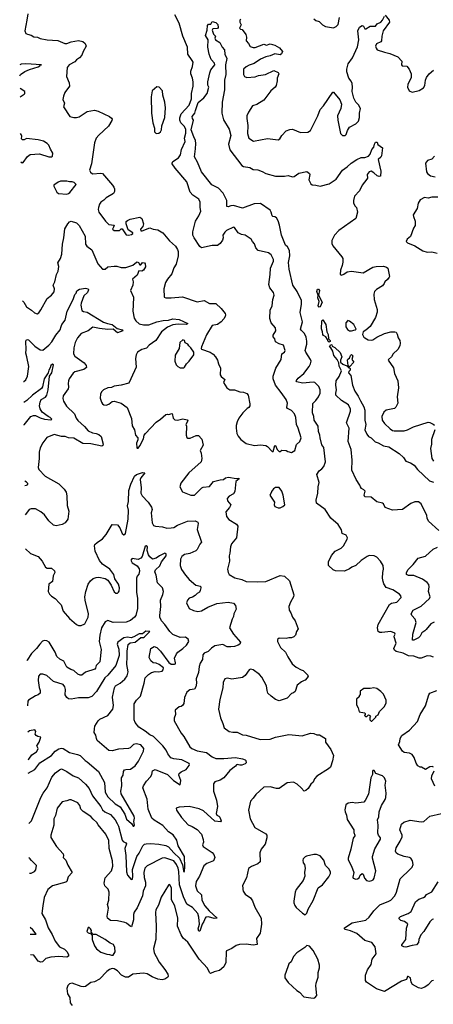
# Model space of a CAD drawing. Extents: x 2293139 to 2515392, y 824115 to 1006937.
# Tile 201 of 256: x 2320177 to 2324813, y 960138 to 971171. Entities that reach past the tile are written whole.
import ezdxf

# ---------------------------------------------------------------- set-up
doc = ezdxf.new("R2010")
doc.units = 0

msp = doc.modelspace()

# ---------------------------------------------------------------- linework, layer by layer
at = {"layer": '0CON10XD'}
for points in [[(2320270, 971235), (2320259, 971165), (2320234, 971045), (2320245, 971018), (2320265, 971007), (2320305, 970996), (2320335, 970980), (2320376, 970976), (2320405, 970960), (2320485, 970944), (2320605, 970937), (2320683, 970903), (2320705, 970904), (2320755, 970923), (2320836, 970936), (2320885, 970928), (2320911, 970905), (2320923, 970875), (2320889, 970815), (2320875, 970773), (2320849, 970745), (2320815, 970722), (2320795, 970697), (2320730, 970665), (2320710, 970635), (2320701, 970535), (2320731, 970465), (2320736, 970425), (2320684, 970355), (2320668, 970315), (2320661, 970275), (2320679, 970235), (2320667, 970195), (2320738, 970088), (2320785, 970074), (2320815, 970074), (2320845, 970084), (2320935, 970144), (2321015, 970159), (2321057, 970147), (2321183, 970085), (2321205, 970069), (2321212, 970055), (2321210, 970040), (2321173, 969977), (2321065, 969878), (2321035, 969843), (2321017, 969793), (2320981, 969555), (2320958, 969485), (2320971, 969461), (2320993, 969443), (2321085, 969452), (2321106, 969446), (2321219, 969315), (2321234, 969295), (2321240, 969275), (2321239, 969245), (2321230, 969225), (2321146, 969174), (2321122, 969148), (2321087, 969125), (2321070, 969105), (2321062, 969065), (2321058, 969045), (2321064, 969015), (2321139, 968915), (2321177, 968877), (2321235, 968870), (2321230, 968845), (2321218, 968825), (2321235, 968808), (2321295, 968810), (2321315, 968829), (2321325, 968828), (2321372, 968762), (2321395, 968756), (2321431, 968765), (2321446, 968775), (2321444, 968784), (2321393, 968815), (2321372, 968885), (2321372, 968908), (2321385, 968921), (2321415, 968935), (2321525, 968960), (2321547, 968945), (2321566, 968885), (2321556, 968854), (2321530, 968825), (2321533, 968805), (2321549, 968805), (2321635, 968840), (2321672, 968822), (2321725, 968816), (2321782, 968782), (2321855, 968693), (2321924, 968635), (2321947, 968595), (2321954, 968574), (2321954, 968525), (2321929, 968431), (2321905, 968390), (2321884, 968325), (2321832, 968265), (2321813, 968225), (2321793, 968155), (2321795, 968063), (2321814, 968054), (2321875, 968054), (2322000, 968065), (2322165, 968008), (2322245, 968023), (2322305, 967992), (2322375, 967990), (2322436, 967935), (2322479, 967879), (2322484, 967865), (2322481, 967845), (2322465, 967819), (2322434, 967786), (2322395, 967756), (2322335, 967743), (2322271, 967639), (2322213, 967505), (2322210, 967485), (2322215, 967480), (2322312, 967445), (2322345, 967423), (2322372, 967392), (2322394, 967355), (2322404, 967315), (2322427, 967265), (2322425, 967190), (2322435, 967172), (2322475, 967140), (2322463, 967105), (2322498, 967045), (2322534, 967024), (2322583, 967023), (2322645, 967001), (2322687, 966997), (2322722, 966982), (2322738, 966965), (2322758, 966865), (2322756, 966845), (2322744, 966826), (2322725, 966813), (2322679, 966765), (2322634, 966705), (2322614, 966665), (2322604, 966625), (2322602, 966595), (2322612, 966535), (2322624, 966504), (2322656, 966466), (2322715, 966421), (2322808, 966398), (2322875, 966408), (2322935, 966398), (2322955, 966388), (2323005, 966332), (2323017, 966333), (2323035, 966398), (2323045, 966398), (2323061, 966355), (2323085, 966332), (2323095, 966332), (2323115, 966346), (2323165, 966342), (2323184, 966334), (2323225, 966323), (2323260, 966345), (2323279, 966411), (2323315, 966444), (2323330, 966485), (2323299, 966595), (2323279, 966635), (2323272, 966715), (2323258, 966755), (2323225, 966793), (2323180, 966815), (2323171, 966825), (2323178, 966875), (2323162, 966915), (2323109, 966995), (2323044, 967075), (2323018, 967145), (2323019, 967175), (2323048, 967265), (2323109, 967365), (2323116, 967425), (2323145, 967447), (2323153, 967465), (2323135, 967525), (2323085, 967539), (2323043, 967563), (2323038, 967595), (2323018, 967618), (2323019, 967635), (2323048, 967685), (2323045, 967718), (2322996, 967775), (2322982, 967822), (2322986, 967915), (2323005, 967965), (2323013, 968037), (2323028, 968085), (2323022, 968115), (2322979, 968165), (2322969, 968205), (2322985, 968315), (2322987, 968385), (2323023, 968465), (2323020, 968485), (2322995, 968535), (2322965, 968560), (2322850, 968585), (2322825, 968613), (2322810, 968660), (2322787, 968685), (2322773, 968713), (2322706, 968756), (2322664, 968764), (2322625, 968783), (2322585, 968843), (2322575, 968847), (2322495, 968808), (2322475, 968789), (2322452, 968755), (2322456, 968725), (2322449, 968701), (2322425, 968664), (2322395, 968640), (2322335, 968641), (2322215, 968616), (2322195, 968630), (2322132, 968725), (2322118, 968755), (2322116, 968795), (2322147, 968913), (2322184, 968975), (2322206, 969025), (2322198, 969068), (2322201, 969125), (2322185, 969159), (2322118, 969205), (2322088, 969238), (2322050, 969355), (2321918, 969508), (2321887, 969555), (2321886, 969565), (2321895, 969581), (2321956, 969624), (2321981, 969655), (2321989, 969715), (2322032, 969805), (2322024, 969845), (2322039, 969901), (2322040, 969940), (2322025, 969975), (2321984, 970015), (2321972, 970045), (2321972, 970072), (2321986, 970115), (2322078, 970215), (2322103, 970283), (2322101, 970345), (2322121, 970425), (2322121, 970475), (2322115, 970515), (2322096, 970565), (2322096, 970595), (2322114, 970645), (2322120, 970695), (2322112, 970715), (2322061, 970785), (2322058, 970865), (2322005, 970985), (2321965, 971131), (2321917, 971225)], [(2324815, 964028), (2324785, 964039), (2324744, 964044), (2324675, 964018), (2324655, 964016), (2324595, 964038), (2324535, 964044), (2324476, 964074), (2324395, 964091), (2324379, 964105), (2324371, 964125), (2324396, 964186), (2324373, 964255), (2324373, 964265), (2324387, 964285), (2324380, 964295), (2324335, 964316), (2324235, 964304), (2324214, 964304), (2324196, 964315), (2324188, 964355), (2324196, 964394), (2324323, 964617), (2324345, 964632), (2324405, 964645), (2324452, 964695), (2324450, 964715), (2324434, 964734), (2324361, 964781), (2324285, 964810), (2324259, 964849), (2324249, 964875), (2324244, 964915), (2324246, 964975), (2324254, 965015), (2324250, 965055), (2324222, 965102), (2324178, 965148), (2324150, 965165), (2324095, 965166), (2324073, 965157), (2324005, 965111), (2323945, 965054), (2323898, 965035), (2323875, 965017), (2323819, 964991), (2323716, 964996), (2323690, 965005), (2323638, 965055), (2323637, 965095), (2323672, 965168), (2323714, 965216), (2323779, 965251), (2323805, 965277), (2323848, 965352), (2323850, 965365), (2323835, 965396), (2323793, 965415), (2323782, 965455), (2323745, 965514), (2323666, 965586), (2323602, 965682), (2323503, 965755), (2323501, 965789), (2323520, 965865), (2323523, 965935), (2323532, 965985), (2323506, 966075), (2323532, 966115), (2323563, 966137), (2323587, 966163), (2323604, 966216), (2323586, 966376), (2323565, 966408), (2323544, 966485), (2323542, 966515), (2323527, 966555), (2323522, 966615), (2323479, 966685), (2323473, 966725), (2323457, 966767), (2323461, 966869), (2323497, 966903), (2323525, 966945), (2323543, 966985), (2323546, 967025), (2323531, 967061), (2323485, 967107), (2323465, 967110), (2323345, 967099), (2323285, 967114), (2323277, 967125), (2323300, 967155), (2323361, 967205), (2323422, 967285), (2323436, 967314), (2323442, 967345), (2323438, 967365), (2323384, 967444), (2323376, 967465), (2323396, 967535), (2323397, 967567), (2323388, 967615), (2323368, 967655), (2323331, 967691), (2323326, 967705), (2323345, 967785), (2323319, 967889), (2323336, 967985), (2323336, 968025), (2323288, 968125), (2323237, 968197), (2323197, 968375), (2323191, 968451), (2323204, 968526), (2323201, 968585), (2323180, 968625), (2323155, 968646), (2323112, 968755), (2323090, 968870), (2323075, 968918), (2323055, 968951), (2323035, 968962), (2323015, 968965), (2323005, 968974), (2322996, 969015), (2322986, 969035), (2322875, 969111), (2322805, 969109), (2322675, 969059), (2322575, 969088), (2322543, 969087), (2322514, 969074), (2322499, 969079), (2322499, 969145), (2322457, 969227), (2322405, 969282), (2322330, 969320), (2322214, 969465), (2322171, 969575), (2322135, 969635), (2322149, 969725), (2322150, 969785), (2322146, 969816), (2322129, 969859), (2322100, 969935), (2322126, 970044), (2322114, 970065), (2322112, 970085), (2322141, 970125), (2322146, 970155), (2322178, 970242), (2322241, 970295), (2322278, 970345), (2322298, 970415), (2322287, 970437), (2322286, 970475), (2322308, 970575), (2322321, 970609), (2322366, 970665), (2322360, 970685), (2322324, 970724), (2322300, 970785), (2322287, 970865), (2322290, 970945), (2322259, 970995), (2322278, 971055), (2322283, 971107), (2322295, 971120), (2322318, 971122), (2322335, 971150), (2322375, 971138), (2322398, 971118), (2322401, 971085), (2322395, 971072), (2322342, 971068), (2322336, 971054), (2322349, 971009), (2322371, 970985), (2322366, 970965), (2322373, 970945), (2322420, 970915), (2322445, 970865), (2322471, 970835), (2322478, 970785), (2322497, 970735), (2322482, 970665), (2322489, 970555), (2322472, 970495), (2322472, 970385), (2322448, 970245), (2322443, 970125), (2322460, 970050), (2322525, 969945), (2322542, 969875), (2322519, 969775), (2322531, 969711), (2322665, 969537), (2322686, 969526), (2322755, 969513), (2322795, 969493), (2322847, 969487), (2322895, 969471), (2322935, 969449), (2323045, 969419), (2323145, 969419), (2323185, 969426), (2323235, 969410), (2323255, 969415), (2323305, 969452), (2323395, 969470), (2323427, 969447), (2323430, 969435), (2323418, 969375), (2323440, 969330), (2323455, 969320), (2323495, 969318), (2323545, 969306), (2323645, 969332), (2323725, 969385), (2323795, 969486), (2323847, 969523), (2323892, 969565), (2323955, 969606), (2324005, 969628), (2324045, 969628), (2324085, 969640), (2324105, 969663), (2324124, 969715), (2324148, 969742), (2324152, 969775), (2324165, 969798), (2324185, 969800), (2324192, 969772), (2324242, 969735), (2324231, 969645), (2324225, 969630), (2324196, 969604), (2324226, 969475), (2324222, 969418), (2324206, 969414), (2324182, 969422), (2324145, 969456), (2324115, 969474), (2324095, 969468), (2324070, 969435), (2324074, 969395), (2324069, 969385), (2324014, 969315), (2323987, 969255), (2323931, 969195), (2323917, 969145), (2323918, 969118), (2323934, 969085), (2323951, 969065), (2323964, 969015), (2323945, 968943), (2323753, 968807), (2323705, 968756), (2323674, 968695), (2323676, 968665), (2323688, 968638), (2323789, 968515), (2323798, 968495), (2323799, 968455), (2323792, 968415), (2323774, 968365), (2323770, 968315), (2323785, 968308), (2323810, 968320)], [(2322655, 971176), (2322646, 971165), (2322646, 971145), (2322660, 971115), (2322640, 971075), (2322650, 971065), (2322672, 971062), (2322711, 971005), (2322720, 970975), (2322717, 970935), (2322743, 970905), (2322761, 970871), (2322795, 970860), (2322815, 970861), (2322915, 970896), (2322945, 970886), (2322985, 970901), (2323038, 970885), (2323090, 970855), (2323122, 970815), (2323113, 970787), (2323095, 970777), (2323035, 970787), (2322984, 970766), (2322935, 970756), (2322875, 970729), (2322805, 970679), (2322748, 970662), (2322715, 970641), (2322687, 970615), (2322686, 970556), (2322696, 970536), (2322724, 970524), (2322815, 970529), (2322855, 970546), (2322932, 970558), (2323025, 970600), (2323075, 970578), (2323082, 970565), (2323064, 970516), (2323063, 970485), (2323051, 970435), (2323039, 970415), (2322990, 970375), (2322912, 970268), (2322835, 970221), (2322785, 970207), (2322740, 970135), (2322724, 970095), (2322721, 970065), (2322733, 969985), (2322730, 969895), (2322747, 969845), (2322798, 969808), (2322955, 969839), (2323075, 969826), (2323094, 969836), (2323116, 969874), (2323163, 969925), (2323205, 969942), (2323235, 969944), (2323325, 969908), (2323405, 969910), (2323435, 969929), (2323519, 970095), (2323544, 970165), (2323581, 970205), (2323685, 970360), (2323695, 970360), (2323764, 970274), (2323783, 970225), (2323777, 970175), (2323740, 970095), (2323741, 970045), (2323774, 969895), (2323795, 969874), (2323825, 969874), (2323836, 969885), (2323851, 969929), (2323874, 969965), (2323946, 970004), (2323976, 970034), (2323986, 970074), (2323986, 970124), (2323998, 970175), (2323975, 970217), (2323945, 970247), (2323922, 970292), (2323903, 970365), (2323908, 970415), (2323904, 970455), (2323893, 970483), (2323867, 970517), (2323844, 970585), (2323842, 970615), (2323859, 970675), (2323906, 970744), (2323962, 970868), (2323979, 970945), (2323968, 971048), (2323984, 971086), (2324016, 971106), (2324029, 971099), (2324045, 971070), (2324055, 971070), (2324105, 971100), (2324165, 971100), (2324185, 971123), (2324225, 971143), (2324244, 971166), (2324265, 971212)], [(2323475, 971182), (2323495, 971163), (2323535, 971152), (2323572, 971112), (2323604, 971094), (2323695, 971080), (2323725, 971093), (2323745, 971118), (2323762, 971195)], [(2324275, 971220), (2324318, 971165), (2324320, 971145), (2324251, 971045), (2324236, 970985), (2324234, 970935), (2324225, 970922), (2324175, 970899), (2324166, 970875), (2324171, 970851), (2324185, 970832), (2324265, 970808), (2324325, 970793), (2324416, 970755), (2324459, 970705), (2324458, 970665), (2324462, 970655), (2324515, 970650), (2324544, 970615), (2324566, 970566), (2324566, 970525), (2324526, 970445), (2324522, 970415), (2324544, 970375), (2324575, 970358), (2324655, 970378), (2324704, 970406), (2324716, 970435), (2324724, 970495), (2324736, 970525), (2324765, 970563), (2324815, 970606)], [(2320179, 970542), (2320188, 970555), (2320235, 970589), (2320288, 970612), (2320385, 970643), (2320404, 970655), (2320406, 970664), (2320420, 970665), (2320245, 970675), (2320195, 970672), (2320177, 970664)], [(2320182, 970306), (2320229, 970335), (2320236, 970345), (2320234, 970365), (2320181, 970401)], [(2321705, 969897), (2321735, 969900), (2321757, 969915), (2321768, 969935), (2321770, 969980), (2321804, 970075), (2321813, 970183), (2321803, 970245), (2321780, 970325), (2321778, 970375), (2321740, 970415), (2321715, 970420), (2321660, 970375), (2321652, 970305), (2321654, 970125), (2321671, 970015), (2321689, 969955), (2321687, 969915), (2321705, 969897)], [(2320191, 969577), (2320205, 969568), (2320215, 969570), (2320263, 969637), (2320295, 969662), (2320399, 969669), (2320505, 969634), (2320533, 969635), (2320545, 969642), (2320550, 969675), (2320521, 969721), (2320505, 969765), (2320484, 969785), (2320445, 969808), (2320385, 969826), (2320255, 969840), (2320226, 969824), (2320210, 969825), (2320198, 969835), (2320202, 969865), (2320195, 969883), (2320187, 969894)], [(2324828, 969642), (2324795, 969609), (2324748, 969595), (2324727, 969565), (2324738, 969465), (2324748, 969448), (2324782, 969422), (2324835, 969409)], [(2320704, 969216), (2320725, 969224), (2320740, 969235), (2320810, 969325), (2320788, 969348), (2320766, 969356), (2320736, 969354), (2320705, 969361), (2320635, 969360), (2320608, 969352), (2320560, 969315), (2320560, 969305), (2320595, 969238), (2320612, 969222), (2320704, 969216)], [(2324865, 969184), (2324795, 969181), (2324755, 969173), (2324715, 969177), (2324666, 969154), (2324643, 969115), (2324631, 969055), (2324588, 968985), (2324590, 968965), (2324611, 968915), (2324608, 968865), (2324589, 968835), (2324558, 968742), (2324518, 968712), (2324508, 968685), (2324525, 968670), (2324606, 968636), (2324695, 968582), (2324745, 968566), (2324795, 968569), (2324855, 968554)], [(2320210, 968021), (2320225, 968005), (2320255, 967954), (2320308, 967918), (2320343, 967885), (2320374, 967876), (2320390, 967885), (2320415, 967920), (2320485, 968047), (2320534, 968086), (2320565, 968122), (2320566, 968155), (2320552, 968195), (2320572, 968235), (2320590, 968315), (2320607, 968353), (2320614, 968405), (2320606, 968445), (2320634, 968495), (2320651, 968545), (2320656, 968655), (2320672, 968728), (2320684, 968826), (2320718, 968885), (2320735, 968905), (2320755, 968913), (2320815, 968894), (2320845, 968866), (2320912, 968745), (2320916, 968655), (2320930, 968635), (2320985, 968594), (2321054, 968434), (2321104, 968374), (2321135, 968374), (2321165, 968403), (2321235, 968411), (2321265, 968409), (2321315, 968393), (2321365, 968396), (2321445, 968420), (2321485, 968454), (2321495, 968456), (2321510, 968450), (2321525, 968423), (2321536, 968424), (2321555, 968450), (2321575, 968446), (2321584, 968435), (2321587, 968403), (2321565, 968364), (2321545, 968354), (2321514, 968356), (2321493, 968307), (2321443, 968265), (2321450, 968235), (2321446, 968195), (2321419, 968135), (2321453, 968063), (2321449, 967975), (2321446, 967905), (2321461, 967825), (2321479, 967795), (2321515, 967764), (2321565, 967752), (2321625, 967750), (2321716, 967784), (2321785, 967799), (2321845, 967803), (2321895, 967819), (2321965, 967812), (2322061, 967765), (2322045, 967755), (2321955, 967758), (2321895, 967751), (2321835, 967726), (2321766, 967675), (2321704, 967576), (2321627, 967525), (2321598, 967492), (2321545, 967474), (2321498, 967445), (2321484, 967416), (2321474, 967376), (2321484, 967276), (2321465, 967237), (2321400, 967100), (2321315, 967076), (2321236, 967064), (2321205, 967050), (2321165, 967046), (2321116, 967024), (2321095, 967002), (2321084, 966975), (2321079, 966929), (2321093, 966885), (2321106, 966866), (2321122, 966855), (2321145, 966852), (2321175, 966862), (2321215, 966894), (2321235, 966898), (2321315, 966874), (2321380, 966825), (2321431, 966701), (2321439, 966619), (2321464, 966575), (2321474, 966514), (2321500, 966485), (2321500, 966465), (2321487, 966425), (2321490, 966375), (2321495, 966370), (2321505, 966370), (2321522, 966395), (2321563, 966475), (2321574, 966515), (2321586, 966535), (2321705, 966660), (2321754, 966696), (2321815, 966747), (2321835, 966752), (2321845, 966748), (2321885, 966760), (2321899, 966705), (2321916, 966686), (2321945, 966684), (2322005, 966697), (2322055, 966687), (2322060, 966675), (2322040, 966635), (2322048, 966615), (2322042, 966515), (2322051, 966491), (2322063, 966483), (2322087, 966483), (2322155, 966512), (2322183, 966513), (2322220, 966470), (2322232, 966405), (2322200, 966345), (2322211, 966315), (2322217, 966255), (2322210, 966215), (2322074, 966095), (2321984, 965976), (2321972, 965935), (2322001, 965881), (2322095, 965842), (2322135, 965842), (2322219, 965925), (2322235, 965932), (2322305, 965940), (2322351, 965995), (2322425, 966015), (2322461, 966019), (2322485, 966036), (2322516, 966044), (2322605, 966030), (2322632, 966032), (2322637, 966025), (2322600, 965995), (2322589, 965885), (2322575, 965857), (2322525, 965831), (2322504, 965804), (2322505, 965781), (2322542, 965735), (2322530, 965705), (2322487, 965655), (2322494, 965605), (2322521, 965571), (2322607, 965517), (2322622, 965495), (2322606, 965365), (2322552, 965298), (2322538, 965265), (2322534, 965195), (2322526, 965165), (2322529, 965105), (2322508, 965015), (2322512, 964975), (2322526, 964955), (2322587, 964917), (2322665, 964900), (2322715, 964876), (2322845, 964871), (2322935, 964875), (2323095, 964944), (2323145, 964937), (2323202, 964882), (2323249, 964725), (2323246, 964705), (2323211, 964645), (2323194, 964595), (2323196, 964555), (2323216, 964525), (2323235, 964476), (2323266, 964436), (2323298, 964345), (2323279, 964315), (2323269, 964275), (2323250, 964255), (2323225, 964244), (2323195, 964246), (2323165, 964236), (2323085, 964242), (2323068, 964225), (2323068, 964205), (2323099, 964135), (2323156, 964085), (2323182, 964032), (2323232, 963955), (2323275, 963916), (2323330, 963885), (2323355, 963878), (2323408, 963828), (2323410, 963815), (2323398, 963795), (2323378, 963772), (2323365, 963767), (2323335, 963753), (2323288, 963715), (2323265, 963643), (2323245, 963627), (2323225, 963622), (2323175, 963568), (2323085, 963537), (2323044, 963554), (2322995, 963590), (2322960, 963625), (2322949, 963655), (2322942, 963705), (2322890, 963805), (2322864, 963835), (2322795, 963887), (2322765, 963893), (2322748, 963885), (2322706, 963824), (2322675, 963799), (2322555, 963780), (2322505, 963793), (2322478, 963785), (2322459, 963745), (2322452, 963685), (2322419, 963555), (2322406, 963444), (2322427, 963347), (2322454, 963284), (2322467, 963235), (2322525, 963194), (2322565, 963188), (2322615, 963186), (2322675, 963158), (2322715, 963154), (2322873, 963107), (2322985, 963109), (2323045, 963131), (2323195, 963160), (2323343, 963147), (2323435, 963177), (2323474, 963174), (2323508, 963158), (2323536, 963156), (2323605, 963116), (2323606, 963075), (2323666, 962995), (2323694, 962925), (2323682, 962865), (2323660, 962795), (2323640, 962775), (2323506, 962694), (2323482, 962665), (2323465, 962628), (2323440, 962605), (2323409, 962555), (2323385, 962533), (2323365, 962527), (2323332, 962562), (2323286, 962606), (2323245, 962628), (2323175, 962621), (2323084, 962556), (2323056, 962556), (2322986, 962576), (2322915, 962571), (2322825, 962490), (2322795, 962447), (2322764, 962416), (2322742, 962315), (2322761, 962215), (2322811, 962121), (2322935, 962049), (2322946, 962035), (2322947, 962005), (2322927, 961933), (2322884, 961876), (2322868, 961835), (2322874, 961736), (2322845, 961712), (2322776, 961684), (2322740, 961660), (2322718, 961555), (2322681, 961485), (2322676, 961465), (2322679, 961439), (2322677, 961425), (2322683, 961405), (2322703, 961373), (2322765, 961331), (2322788, 961298), (2322811, 961225), (2322883, 961105), (2322886, 961036), (2322873, 960937), (2322832, 960875), (2322840, 960810), (2322795, 960802), (2322715, 960812), (2322642, 960808), (2322605, 960796), (2322555, 960762), (2322495, 960738), (2322490, 960725), (2322486, 960605), (2322465, 960557), (2322415, 960516), (2322355, 960503), (2322315, 960485), (2322303, 960493), (2322282, 960542), (2322190, 960645), (2322062, 960835), (2322009, 960879), (2321986, 960915), (2321947, 961015), (2321948, 961105), (2321915, 961242), (2321880, 961310), (2321878, 961438), (2321865, 961472), (2321855, 961480), (2321845, 961472), (2321761, 961339), (2321732, 961248), (2321704, 961195), (2321699, 961165), (2321707, 961015), (2321704, 960865), (2321676, 960765), (2321686, 960715), (2321705, 960673), (2321742, 960612), (2321805, 960529), (2321836, 960476), (2321842, 960455), (2321837, 960443), (2321805, 960420), (2321775, 960414), (2321725, 960418), (2321661, 960445), (2321605, 960480), (2321565, 960488), (2321445, 960474), (2321395, 960441), (2321363, 960443), (2321317, 960465), (2321274, 960514), (2321235, 960537), (2321215, 960540), (2321185, 960529), (2321154, 960506), (2321071, 960419), (2321015, 960390), (2320975, 960382), (2320915, 960339), (2320895, 960334), (2320865, 960338), (2320765, 960374), (2320735, 960368), (2320715, 960348), (2320704, 960315), (2320713, 960255), (2320738, 960215), (2320744, 960154), (2320767, 960125)], [(2323810, 968320), (2323846, 968344), (2323895, 968352), (2324025, 968334), (2324135, 968398), (2324174, 968406), (2324255, 968411), (2324288, 968398), (2324302, 968385), (2324322, 968295), (2324318, 968285), (2324299, 968261), (2324268, 968235), (2324263, 968215), (2324245, 968187), (2324175, 968149), (2324152, 968125), (2324146, 968095), (2324150, 968035), (2324184, 967924), (2324184, 967895), (2324164, 967835), (2324105, 967735), (2324057, 967693), (2324027, 967675), (2324021, 967645), (2324034, 967615), (2324046, 967605), (2324083, 967585), (2324115, 967579), (2324135, 967584), (2324178, 967612), (2324265, 967654), (2324335, 967672), (2324383, 967673), (2324395, 967668), (2324407, 967647), (2324418, 967608), (2324438, 967575), (2324441, 967545), (2324436, 967516), (2324415, 967476), (2324364, 967425), (2324344, 967395), (2324310, 967365), (2324307, 967355), (2324365, 967270), (2324379, 967205), (2324416, 967126), (2324422, 967045), (2324409, 966945), (2324414, 966875), (2324392, 966828), (2324377, 966813), (2324286, 966794), (2324258, 966775), (2324237, 966725), (2324239, 966685), (2324265, 966646), (2324328, 966585), (2324355, 966568), (2324375, 966563), (2324486, 966564), (2324525, 966576), (2324590, 966610), (2324755, 966663), (2324775, 966659), (2324810, 966640), (2324826, 966626)], [(2320221, 967115), (2320225, 967115), (2320245, 967135), (2320264, 967175), (2320281, 967285), (2320259, 967395), (2320245, 967435), (2320251, 967475), (2320246, 967564), (2320250, 967580), (2320265, 967589), (2320275, 967584), (2320345, 967512), (2320405, 967472), (2320435, 967468), (2320505, 967523), (2320539, 967561), (2320582, 967635), (2320629, 967695), (2320642, 967732), (2320649, 967755), (2320685, 967805), (2320709, 967905), (2320775, 968037), (2320795, 968092), (2320809, 968105), (2320819, 968131), (2320847, 968153), (2320915, 968164), (2320944, 968155), (2320949, 968145), (2320936, 968114), (2320897, 968075), (2320866, 967996), (2320863, 967973), (2320874, 967914), (2320892, 967902), (2320935, 967894), (2321115, 967781), (2321160, 967765), (2321215, 967757), (2321271, 967711), (2321326, 967695), (2321333, 967685), (2321275, 967663), (2321223, 967703), (2321165, 967699), (2321070, 967710), (2320995, 967724), (2320945, 967683), (2320865, 967653), (2320825, 967605), (2320800, 967555), (2320784, 967495), (2320782, 967425), (2320795, 967402), (2320898, 967325), (2320921, 967295), (2320927, 967275), (2320897, 967253), (2320795, 967227), (2320775, 967211), (2320733, 967147), (2320726, 967125), (2320720, 967095), (2320726, 967055), (2320721, 967035), (2320666, 966955), (2320660, 966925), (2320668, 966895), (2320702, 966842), (2320793, 966755), (2320811, 966705), (2320829, 966679), (2320905, 966613), (2320945, 966565), (2320993, 966543), (2321036, 966536), (2321065, 966523), (2321091, 966501), (2321113, 966415), (2321109, 966401), (2321096, 966394), (2320975, 966419), (2320885, 966421), (2320785, 966482), (2320726, 966486), (2320685, 966501), (2320645, 966499), (2320565, 966523), (2320482, 966488), (2320435, 966430), (2320406, 966375), (2320396, 966325), (2320396, 966255), (2320384, 966155), (2320391, 966131), (2320462, 966055), (2320615, 965969), (2320675, 965910), (2320697, 965875), (2320706, 965836), (2320711, 965729), (2320727, 965665), (2320716, 965574), (2320685, 965532), (2320655, 965516), (2320585, 965501), (2320555, 965508), (2320505, 965556), (2320455, 965622), (2320415, 965655), (2320355, 965690), (2320305, 965689), (2320285, 965683), (2320275, 965673), (2320239, 965621)], [(2323535, 967948), (2323524, 967964), (2323533, 968013), (2323519, 968055), (2323524, 968085), (2323508, 968125), (2323515, 968152), (2323525, 968150), (2323536, 968135), (2323526, 968085), (2323566, 968005), (2323545, 967952), (2323535, 967948)], [(2323645, 967559), (2323635, 967565), (2323628, 967588), (2323608, 967618), (2323581, 967631), (2323573, 967643), (2323572, 967675), (2323558, 967708), (2323565, 967795), (2323575, 967808), (2323607, 967755), (2323619, 967675), (2323635, 967642), (2323640, 967595), (2323656, 967576), (2323655, 967564), (2323645, 967559)], [(2323895, 967684), (2323936, 967694), (2323948, 967705), (2323922, 967755), (2323875, 967793), (2323855, 967800), (2323831, 967775), (2323831, 967731), (2323851, 967701), (2323875, 967686), (2323895, 967684)], [(2321975, 967270), (2322015, 967271), (2322025, 967277), (2322046, 967314), (2322076, 967345), (2322127, 967415), (2322128, 967445), (2322097, 967495), (2322072, 967515), (2322062, 967535), (2322031, 967551), (2322023, 967575), (2322005, 967584), (2321972, 967555), (2321966, 967485), (2321918, 967412), (2321917, 967345), (2321930, 967305), (2321948, 967285), (2321975, 967270)], [(2324875, 965448), (2324759, 965550), (2324744, 965584), (2324739, 965615), (2324675, 965747), (2324645, 965768), (2324605, 965770), (2324560, 965750), (2324467, 965683), (2324355, 965676), (2324272, 965705), (2324256, 965745), (2324245, 965754), (2324179, 965769), (2324115, 965822), (2324046, 965826), (2324038, 965845), (2324048, 965888), (2324035, 965903), (2324008, 965918), (2323997, 965935), (2323991, 965955), (2323947, 966017), (2323901, 966125), (2323903, 966237), (2323892, 966355), (2323857, 966445), (2323870, 966595), (2323841, 966655), (2323883, 966785), (2323883, 966805), (2323862, 966855), (2323784, 966904), (2323721, 966965), (2323719, 966985), (2323728, 967025), (2323720, 967075), (2323724, 967125), (2323758, 967172), (2323782, 967235), (2323759, 967289), (2323754, 967325), (2323736, 967365), (2323699, 967409), (2323687, 967457), (2323665, 967493), (2323648, 967505), (2323665, 967530), (2323675, 967526), (2323681, 967511), (2323708, 967498), (2323770, 967440), (2323786, 967395), (2323772, 967355), (2323772, 967335), (2323800, 967310), (2323843, 967293), (2323865, 967270), (2323875, 967270), (2323882, 967262), (2323882, 967245), (2323865, 967230), (2323863, 967215), (2323887, 967185), (2323906, 967075), (2323935, 967007), (2323972, 966952), (2323995, 966900), (2324036, 966834), (2324046, 966795), (2324047, 966685), (2324058, 966635), (2324047, 966575), (2324068, 966525), (2324085, 966502), (2324115, 966484), (2324162, 966442), (2324195, 966430), (2324255, 966395), (2324315, 966384), (2324431, 966311), (2324478, 966265), (2324503, 966223), (2324557, 966205), (2324599, 966179), (2324635, 966129), (2324769, 966005), (2324815, 965988)], [(2323875, 967280), (2323860, 967295), (2323850, 967355), (2323854, 967366), (2323875, 967380), (2323883, 967407), (2323895, 967420), (2323910, 967405), (2323900, 967365), (2323922, 967335), (2323875, 967280)], [(2320226, 966629), (2320228, 966632), (2320302, 966725), (2320333, 966737), (2320354, 966736), (2320408, 966708), (2320454, 966694), (2320525, 966689), (2320538, 966695), (2320520, 966715), (2320495, 966725), (2320429, 966775), (2320405, 966811), (2320400, 966845), (2320406, 966885), (2320419, 966915), (2320465, 966940), (2320482, 966965), (2320498, 967025), (2320511, 967175), (2320537, 967215), (2320555, 967305), (2320545, 967312), (2320527, 967295), (2320519, 967271), (2320502, 967245), (2320495, 967215), (2320453, 967147), (2320434, 967056), (2320422, 967038), (2320321, 966965), (2320257, 966903), (2320223, 966882)], [(2324830, 966575), (2324793, 966467), (2324791, 966415), (2324781, 966365), (2324797, 966255), (2324815, 966224)], [(2320243, 965242), (2320300, 965190), (2320386, 965155), (2320429, 965105), (2320465, 965037), (2320485, 965027), (2320535, 965027), (2320568, 964995), (2320572, 964975), (2320551, 964939), (2320544, 964875), (2320502, 964845), (2320496, 964765), (2320513, 964733), (2320532, 964712), (2320575, 964684), (2320625, 964632), (2320641, 964615), (2320664, 964544), (2320735, 964460), (2320814, 964394), (2320835, 964382), (2320866, 964384), (2320908, 964402), (2320946, 964475), (2320948, 964515), (2320911, 964665), (2320908, 964705), (2320918, 964762), (2320946, 964845), (2320972, 964885), (2321002, 964908), (2321035, 964919), (2321065, 964923), (2321135, 964908), (2321165, 964891), (2321204, 964835), (2321235, 964760), (2321256, 964744), (2321275, 964746), (2321286, 964755), (2321293, 964767), (2321296, 964805), (2321284, 964845), (2321244, 964905), (2321233, 964955), (2321186, 965015), (2321105, 965071), (2321070, 965110), (2321024, 965215), (2321016, 965275), (2321021, 965289), (2321045, 965313), (2321105, 965354), (2321148, 965402), (2321214, 965516), (2321275, 965511), (2321299, 965479), (2321325, 965413), (2321345, 965400), (2321355, 965402), (2321363, 965415), (2321394, 965575), (2321395, 965675), (2321387, 965723), (2321396, 965774), (2321402, 965895), (2321422, 965965), (2321465, 966055), (2321485, 966075), (2321555, 966098), (2321579, 966095), (2321534, 966036), (2321528, 966018), (2321539, 965925), (2321536, 965865), (2321548, 965835), (2321616, 965765), (2321655, 965710), (2321661, 965681), (2321652, 965645), (2321663, 965535), (2321676, 965505), (2321698, 965495), (2321778, 965488), (2321826, 965474), (2321875, 965476), (2321905, 965482), (2321945, 965506), (2322059, 965551), (2322145, 965555), (2322172, 965542), (2322176, 965524), (2322165, 965460), (2322213, 965315), (2322197, 965293), (2322167, 965233), (2322152, 965218), (2322085, 965191), (2322025, 965179), (2321995, 965156), (2321981, 965125), (2321976, 965056), (2321991, 965011), (2322034, 964945), (2322075, 964898), (2322153, 964833), (2322205, 964822), (2322208, 964805), (2322200, 964775), (2322191, 964755), (2322168, 964742), (2322145, 964718), (2322115, 964699), (2322075, 964690), (2322057, 964665), (2322047, 964635), (2322078, 964575), (2322125, 964550), (2322175, 964539), (2322215, 964548), (2322285, 964589), (2322385, 964631), (2322515, 964644), (2322575, 964632), (2322595, 964606), (2322604, 964565), (2322578, 964512), (2322574, 964485), (2322559, 964455), (2322528, 964355), (2322572, 964285), (2322651, 964195), (2322643, 964175), (2322625, 964164), (2322585, 964149), (2322545, 964142), (2322502, 964145), (2322455, 964170), (2322364, 964156), (2322325, 964130), (2322288, 964092), (2322245, 964072), (2322231, 964055), (2322225, 964002), (2322201, 963960), (2322189, 963925), (2322181, 963855), (2322156, 963785), (2322159, 963735), (2322151, 963695), (2322135, 963670), (2322085, 963662), (2322052, 963635), (2322024, 963575), (2322015, 963510), (2322000, 963485), (2321986, 963474), (2321965, 963470), (2321918, 963435), (2321924, 963386), (2321908, 963345), (2321910, 963315), (2321986, 963175), (2322018, 963138), (2322084, 963025), (2322107, 963005), (2322165, 962979), (2322270, 962960), (2322333, 962913), (2322375, 962894), (2322465, 962894), (2322595, 962904), (2322675, 962887), (2322705, 962879), (2322711, 962871), (2322714, 962845), (2322705, 962833), (2322665, 962816), (2322645, 962816), (2322615, 962826), (2322608, 962822), (2322594, 962805), (2322533, 962757), (2322465, 962676), (2322425, 962650), (2322365, 962630), (2322350, 962610), (2322350, 962525), (2322383, 962425), (2322394, 962355), (2322379, 962275), (2322387, 962257), (2322408, 962248), (2322420, 962235), (2322434, 962195), (2322429, 962181), (2322365, 962189), (2322239, 962305), (2322188, 962328), (2322075, 962353), (2321963, 962347), (2321930, 962335), (2321933, 962315), (2321990, 962230), (2322065, 962150), (2322109, 962129), (2322166, 962096), (2322213, 962043), (2322234, 961985), (2322236, 961954), (2322227, 961925), (2322234, 961905), (2322335, 961840), (2322354, 961815), (2322366, 961785), (2322351, 961745), (2322275, 961717), (2322240, 961690), (2322191, 961575), (2322156, 961515), (2322146, 961465), (2322165, 961408), (2322215, 961363), (2322218, 961305), (2322253, 961243), (2322302, 961185), (2322392, 961105), (2322355, 961101), (2322295, 961119), (2322265, 961114), (2322255, 961104), (2322242, 961065), (2322221, 961035), (2322195, 960958), (2322185, 960959), (2322179, 960985), (2322191, 961035), (2322186, 961115), (2322174, 961155), (2322115, 961222), (2322050, 961260), (2322012, 961342), (2321968, 961475), (2321960, 961625), (2321952, 961665), (2321935, 961703), (2321905, 961745), (2321805, 961778), (2321775, 961775), (2321605, 961689), (2321579, 961665), (2321567, 961615), (2321572, 961558), (2321586, 961505), (2321586, 961465), (2321562, 961405), (2321553, 961355), (2321495, 961218), (2321461, 961169), (2321451, 961145), (2321453, 961085), (2321432, 961008), (2321415, 961012), (2321376, 961046), (2321357, 961055), (2321275, 961075), (2321195, 961078), (2321161, 961105), (2321159, 961125), (2321171, 961215), (2321161, 961255), (2321178, 961305), (2321179, 961395), (2321167, 961427), (2321130, 961465), (2321123, 961495), (2321135, 961555), (2321206, 961634), (2321220, 961685), (2321219, 961745), (2321181, 961885), (2321175, 961975), (2321143, 962045), (2321058, 962148), (2321043, 962175), (2321001, 962211), (2320975, 962244), (2320890, 962300), (2320864, 962325), (2320850, 962365), (2320830, 962395), (2320755, 962430), (2320735, 962430), (2320705, 962418), (2320655, 962408), (2320596, 962335), (2320577, 962255), (2320561, 962215), (2320559, 962145), (2320526, 962035), (2320528, 962008), (2320588, 961908), (2320663, 961825), (2320668, 961805), (2320664, 961785), (2320694, 961754), (2320715, 961698), (2320764, 961615), (2320721, 961565), (2320704, 961516), (2320695, 961508), (2320545, 961464), (2320492, 961425), (2320451, 961335), (2320435, 961240), (2320424, 961155), (2320465, 961085), (2320497, 960995), (2320541, 960921), (2320574, 960844), (2320624, 960784), (2320680, 960755), (2320705, 960731), (2320725, 960698), (2320725, 960678), (2320704, 960666), (2320614, 960674), (2320525, 960668), (2320470, 960650), (2320431, 960615), (2320415, 960609), (2320385, 960620), (2320335, 960688), (2320298, 960693)], [(2320235, 965953), (2320255, 965954), (2320268, 965962), (2320269, 965975), (2320255, 965990), (2320234, 966001)], [(2323075, 965700), (2323095, 965702), (2323128, 965715), (2323149, 965735), (2323130, 965845), (2323115, 965888), (2323085, 965930), (2323045, 965928), (2323022, 965915), (2323000, 965885), (2323000, 965875), (2322982, 965845), (2323032, 965765), (2323028, 965735), (2323035, 965718), (2323075, 965700)], [(2320280, 962167), (2320285, 962169), (2320311, 962195), (2320415, 962455), (2320441, 962505), (2320485, 962565), (2320536, 962685), (2320578, 962732), (2320625, 962767), (2320645, 962775), (2320705, 962747), (2320775, 962699), (2320835, 962674), (2320915, 962606), (2320955, 962555), (2320993, 962475), (2321085, 962355), (2321106, 962316), (2321131, 962295), (2321195, 962265), (2321246, 962205), (2321270, 962165), (2321284, 962135), (2321327, 961977), (2321335, 961964), (2321365, 961948), (2321374, 961935), (2321357, 961885), (2321366, 961805), (2321373, 961623), (2321385, 961584), (2321425, 961536), (2321441, 961539), (2321446, 961575), (2321441, 961649), (2321489, 961795), (2321518, 961832), (2321558, 961915), (2321575, 961933), (2321595, 961938), (2321645, 961941), (2321735, 961933), (2321815, 961919), (2321845, 961903), (2321904, 961835), (2321967, 961777), (2322001, 961701), (2322013, 961637), (2322015, 961618), (2322025, 961630), (2322029, 961675), (2322023, 961795), (2321955, 961915), (2321938, 961978), (2321896, 962036), (2321845, 962071), (2321781, 962141), (2321685, 962201), (2321659, 962225), (2321617, 962325), (2321607, 962435), (2321558, 962565), (2321564, 962586), (2321600, 962640), (2321643, 962687), (2321657, 962715), (2321666, 962754), (2321695, 962771), (2321835, 962715), (2321901, 962645), (2321975, 962597), (2321984, 962645), (2321960, 962705), (2321965, 962725), (2321987, 962743), (2322042, 962768), (2322078, 962815), (2322082, 962825), (2322076, 962835), (2321995, 962879), (2321905, 962888), (2321870, 962900), (2321839, 962945), (2321819, 962985), (2321783, 963033), (2321678, 963138), (2321635, 963156), (2321585, 963199), (2321511, 963245), (2321470, 963295), (2321459, 963325), (2321461, 963505), (2321485, 963546), (2321530, 963590), (2321574, 963736), (2321583, 963795), (2321620, 963835), (2321653, 963857), (2321695, 963867), (2321732, 963862), (2321775, 963870), (2321786, 963885), (2321788, 963908), (2321742, 963945), (2321705, 963961), (2321673, 963965), (2321648, 963985), (2321627, 964025), (2321646, 964125), (2321684, 964146), (2321715, 964135), (2321754, 964095), (2321848, 963968), (2321875, 963950), (2321912, 963948), (2321923, 963955), (2321924, 963965), (2321913, 964015), (2321935, 964066), (2321949, 964085), (2322006, 964125), (2322045, 964161), (2322073, 964205), (2322065, 964228), (2322035, 964253), (2321975, 964248), (2321893, 964283), (2321858, 964315), (2321802, 964395), (2321766, 964436), (2321747, 964475), (2321746, 964495), (2321760, 964595), (2321757, 964665), (2321781, 964729), (2321788, 964765), (2321779, 964805), (2321720, 964860), (2321706, 964945), (2321692, 964985), (2321699, 965005), (2321748, 965052), (2321766, 965095), (2321817, 965165), (2321820, 965185), (2321805, 965192), (2321745, 965164), (2321705, 965136), (2321665, 965127), (2321634, 965154), (2321622, 965175), (2321606, 965225), (2321609, 965265), (2321595, 965276), (2321585, 965272), (2321549, 965155), (2321535, 965138), (2321505, 965122), (2321438, 965132), (2321422, 965115), (2321436, 965086), (2321495, 965051), (2321515, 965019), (2321521, 964995), (2321512, 964958), (2321492, 964935), (2321488, 964912), (2321485, 964755), (2321498, 964685), (2321497, 964575), (2321479, 964495), (2321465, 964475), (2321420, 964440), (2321369, 964421), (2321225, 964417), (2321165, 964439), (2321135, 964422), (2321093, 964355), (2321074, 964275), (2321068, 964205), (2321089, 964115), (2321074, 963976), (2321034, 963936), (2321028, 963905), (2321019, 963895), (2320915, 963859), (2320875, 963826), (2320855, 963828), (2320829, 963839), (2320785, 963880), (2320751, 963891), (2320707, 963917), (2320672, 963982), (2320627, 964005), (2320595, 964037), (2320576, 964085), (2320507, 964197), (2320481, 964211), (2320455, 964215), (2320434, 964206), (2320401, 964175), (2320366, 964125), (2320311, 964069), (2320262, 963995), (2320258, 963992)], [(2324821, 964421), (2324785, 964400), (2324731, 964339), (2324718, 964322), (2324685, 964302), (2324666, 964264), (2324648, 964245), (2324595, 964219), (2324580, 964220), (2324582, 964285), (2324621, 964415), (2324609, 964455), (2324573, 964495), (2324564, 964515), (2324587, 964553), (2324675, 964599), (2324770, 964685), (2324776, 964705), (2324759, 964765), (2324767, 964815), (2324762, 964842), (2324744, 964864), (2324691, 964901), (2324595, 964944), (2324533, 964943), (2324514, 964955), (2324511, 964975), (2324531, 965009), (2324587, 965065), (2324643, 965137), (2324725, 965160), (2324811, 965239), (2324859, 965259)], [(2320273, 962729), (2320345, 962769), (2320403, 962845), (2320534, 962926), (2320574, 962975), (2320615, 963002), (2320645, 963008), (2320665, 963004), (2320735, 962959), (2320825, 962937), (2320855, 962925), (2320910, 962870), (2320935, 962854), (2321059, 962745), (2321128, 962625), (2321136, 962515), (2321164, 962464), (2321249, 962385), (2321305, 962350), (2321357, 962267), (2321373, 962213), (2321429, 962165), (2321450, 962135), (2321458, 962135), (2321462, 962145), (2321455, 962185), (2321462, 962225), (2321460, 962245), (2321315, 962495), (2321312, 962525), (2321323, 962587), (2321320, 962675), (2321337, 962705), (2321342, 962745), (2321353, 962765), (2321365, 962771), (2321418, 962772), (2321471, 962809), (2321507, 962863), (2321566, 962974), (2321568, 963005), (2321533, 963045), (2321483, 963057), (2321452, 963048), (2321415, 963013), (2321397, 963005), (2321285, 962998), (2321215, 962978), (2321175, 962983), (2321047, 963095), (2321037, 963117), (2321030, 963155), (2321011, 963185), (2321017, 963225), (2321021, 963255), (2321055, 963315), (2321075, 963332), (2321165, 963375), (2321221, 963445), (2321229, 963485), (2321219, 963581), (2321240, 963685), (2321252, 963705), (2321304, 963736), (2321357, 963783), (2321381, 963819), (2321393, 963865), (2321377, 963945), (2321383, 964035), (2321380, 964095), (2321391, 964169), (2321415, 964190), (2321472, 964195), (2321535, 964248), (2321565, 964248), (2321575, 964254), (2321636, 964314), (2321591, 964319), (2321555, 964291), (2321515, 964288), (2321456, 964254), (2321425, 964246), (2321385, 964251), (2321344, 964246), (2321277, 964195), (2321271, 964175), (2321288, 964118), (2321291, 964045), (2321254, 963935), (2321164, 963825), (2321130, 963795), (2321038, 963642), (2320985, 963588), (2320945, 963572), (2320835, 963573), (2320755, 963556), (2320725, 963561), (2320705, 963576), (2320687, 963605), (2320692, 963665), (2320684, 963694), (2320665, 963721), (2320556, 963756), (2320482, 963822), (2320435, 963838), (2320405, 963836), (2320389, 963815), (2320383, 963765), (2320397, 963687), (2320406, 963654), (2320405, 963625), (2320385, 963605), (2320355, 963596), (2320276, 963545), (2320270, 963535), (2320264, 963482)], [(2324115, 963310), (2324125, 963312), (2324170, 963355), (2324170, 963365), (2324195, 963382), (2324211, 963419), (2324266, 963474), (2324284, 963515), (2324284, 963545), (2324253, 963615), (2324225, 963644), (2324178, 963675), (2324145, 963684), (2324105, 963676), (2324034, 963676), (2323993, 963647), (2323992, 963608), (2323980, 963595), (2323980, 963585), (2323953, 963557), (2323952, 963495), (2323972, 963462), (2323982, 963415), (2324040, 963405), (2324050, 963395), (2324050, 963385), (2324040, 963375), (2324053, 963363), (2324068, 963362), (2324085, 963380), (2324100, 963375), (2324110, 963365), (2324100, 963355), (2324100, 963325), (2324115, 963310)], [(2324814, 962794), (2324801, 962801), (2324775, 962798), (2324725, 962768), (2324680, 962795), (2324665, 962797), (2324640, 962810), (2324619, 962839), (2324597, 962905), (2324575, 962936), (2324545, 962952), (2324485, 962959), (2324467, 962975), (2324424, 963045), (2324438, 963082), (2324441, 963115), (2324460, 963150), (2324545, 963209), (2324635, 963308), (2324666, 963384), (2324726, 963484), (2324761, 963605), (2324774, 963625), (2324853, 963655)], [(2320271, 962881), (2320278, 962885), (2320315, 962935), (2320365, 962969), (2320382, 962995), (2320384, 963005), (2320368, 963035), (2320396, 963075), (2320413, 963133), (2320380, 963140), (2320360, 963150), (2320352, 963165), (2320357, 963195), (2320345, 963212), (2320288, 963202), (2320268, 963186)], [(2324095, 961519), (2324125, 961524), (2324138, 961532), (2324150, 961550), (2324168, 961635), (2324133, 961775), (2324133, 961795), (2324159, 961881), (2324222, 961988), (2324221, 962005), (2324197, 962035), (2324191, 962055), (2324194, 962145), (2324186, 962204), (2324201, 962239), (2324207, 962293), (2324232, 962365), (2324275, 962432), (2324281, 962455), (2324284, 962504), (2324272, 962595), (2324279, 962639), (2324264, 962675), (2324245, 962699), (2324170, 962725), (2324149, 962759), (2324135, 962758), (2324130, 962745), (2324132, 962715), (2324114, 962676), (2324086, 962494), (2324050, 962420), (2324035, 962402), (2323945, 962391), (2323905, 962398), (2323858, 962392), (2323834, 962375), (2323823, 962317), (2323824, 962295), (2323839, 962259), (2323849, 962209), (2323922, 962095), (2323923, 962065), (2323932, 962035), (2323932, 962025), (2323915, 962000), (2323889, 961875), (2323858, 961775), (2323858, 961758), (2323896, 961686), (2323923, 961615), (2323911, 961561), (2323915, 961552), (2323945, 961540), (2323964, 961544), (2323981, 961555), (2323994, 961586), (2324015, 961604), (2324028, 961598), (2324040, 961550), (2324065, 961527), (2324095, 961519)], [(2324831, 962581), (2324793, 962665), (2324795, 962700), (2324822, 962755)], [(2324815, 960406), (2324795, 960400), (2324755, 960357), (2324718, 960332), (2324675, 960316), (2324645, 960321), (2324580, 960360), (2324564, 960385), (2324556, 960436), (2324531, 960449), (2324525, 960448), (2324512, 960415), (2324455, 960398), (2324265, 960280), (2324175, 960312), (2324064, 960385), (2324054, 960405), (2324054, 960465), (2324063, 960493), (2324074, 960525), (2324115, 960585), (2324129, 960645), (2324171, 960705), (2324163, 960783), (2324125, 960830), (2324045, 960854), (2323955, 960933), (2323885, 960963), (2323826, 960976), (2323816, 960985), (2323816, 960995), (2323905, 961050), (2324055, 961081), (2324095, 961116), (2324148, 961185), (2324215, 961252), (2324315, 961292), (2324335, 961306), (2324382, 961355), (2324402, 961395), (2324441, 961545), (2324555, 961651), (2324577, 961675), (2324586, 961706), (2324579, 961745), (2324562, 961775), (2324545, 961784), (2324485, 961793), (2324415, 961820), (2324397, 961835), (2324389, 961855), (2324395, 961892), (2324441, 961965), (2324464, 962015), (2324462, 962035), (2324437, 962095), (2324456, 962155), (2324481, 962179), (2324555, 962200), (2324675, 962184), (2324705, 962188), (2324775, 962248), (2324905, 962277)], [(2320287, 961606), (2320305, 961608), (2320343, 961625), (2320359, 961645), (2320364, 961695), (2320308, 961748), (2320288, 961775), (2320285, 961785)], [(2323375, 961140), (2323395, 961160), (2323409, 961205), (2323465, 961303), (2323521, 961445), (2323571, 961475), (2323643, 961565), (2323662, 961605), (2323662, 961622), (2323642, 961655), (2323604, 961694), (2323587, 961755), (2323545, 961800), (2323505, 961817), (2323474, 961816), (2323393, 961797), (2323375, 961790), (2323355, 961770), (2323350, 961755), (2323353, 961725), (2323368, 961705), (2323378, 961665), (2323369, 961615), (2323374, 961575), (2323354, 961526), (2323277, 961423), (2323266, 961395), (2323249, 961295), (2323249, 961275), (2323260, 961245), (2323274, 961224), (2323345, 961158), (2323375, 961140)], [(2324815, 961094), (2324801, 961089), (2324775, 961064), (2324705, 960954), (2324672, 960915), (2324651, 960865), (2324645, 960832), (2324625, 960803), (2324575, 960798), (2324505, 960777), (2324482, 960782), (2324460, 960795), (2324461, 960805), (2324505, 960865), (2324511, 960990), (2324526, 961035), (2324521, 961045), (2324491, 961065), (2324447, 961077), (2324429, 961095), (2324428, 961105), (2324445, 961121), (2324532, 961155), (2324563, 961177), (2324615, 961286), (2324652, 961318), (2324702, 961335), (2324723, 961347), (2324735, 961368), (2324795, 961398), (2324869, 961511)], [(2320295, 960923), (2320361, 960925), (2320325, 960971), (2320294, 960999)], [(2321205, 960688), (2321225, 960690), (2321246, 960725), (2321244, 960775), (2321230, 960810), (2321192, 960822), (2321135, 960866), (2321035, 960920), (2321002, 960922), (2320980, 960945), (2320982, 960965), (2320972, 960985), (2320955, 961000), (2320945, 961000), (2320931, 960955), (2320945, 960940), (2320978, 960928), (2320988, 960908), (2320991, 960865), (2321014, 960795), (2321038, 960758), (2321085, 960721), (2321155, 960700), (2321185, 960698), (2321205, 960688)], [(2323465, 960208), (2323485, 960212), (2323508, 960235), (2323496, 960345), (2323500, 960375), (2323523, 960443), (2323522, 960495), (2323539, 960545), (2323536, 960575), (2323519, 960645), (2323465, 960742), (2323425, 960788), (2323395, 960798), (2323372, 960775), (2323285, 960716), (2323246, 960675), (2323221, 960615), (2323195, 960590), (2323181, 960559), (2323150, 960465), (2323150, 960435), (2323185, 960382), (2323285, 960292), (2323312, 960275), (2323363, 960223), (2323465, 960208)]]:
    msp.add_lwpolyline(points, dxfattribs=at)

doc.saveas('drawing.dxf')
